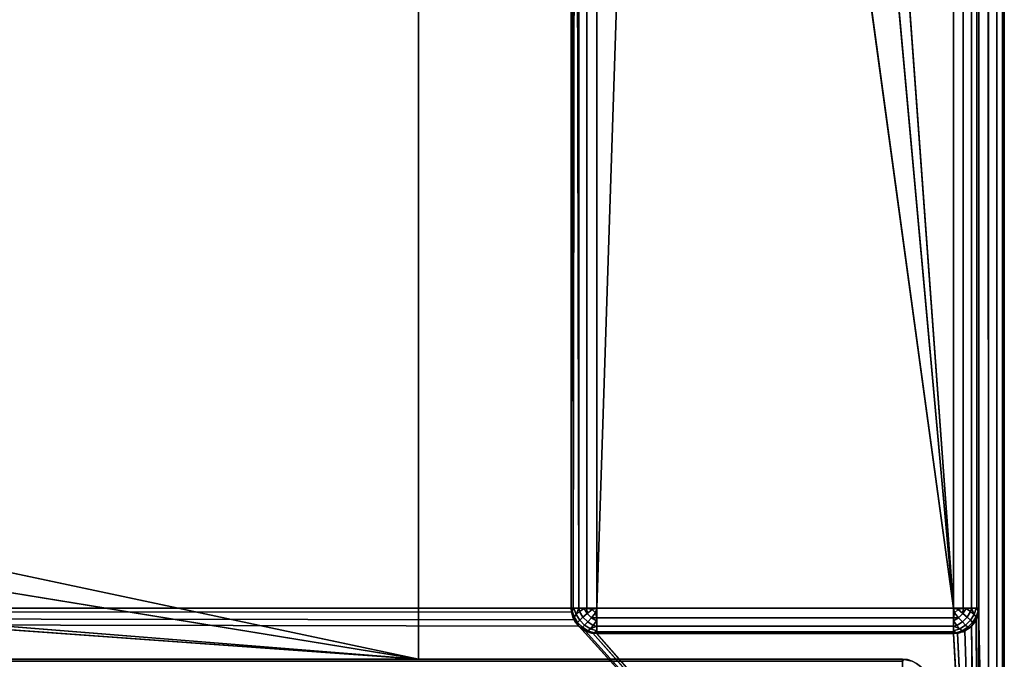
# Model space of a CAD drawing. Header units: millimetres. Extents: x -10 to 414, y -827 to 10.
# Tile 32 of 40: x 361 to 400, y -783 to -758. Entities that reach past the tile are written whole.
import ezdxf

# ---------------------------------------------------------------- set-up
doc = ezdxf.new("R2010")
doc.units = ezdxf.units.MM
doc.header["$MEASUREMENT"] = 0
for name, color, linetype, lineweight in [('0 Misc', 7, 'Continuous', 35), ('10 Raster Images', 7, 'Continuous', 35), ('5 Hatches', 7, 'Continuous', 35)]:
    doc.layers.add(name, color=color, linetype=linetype, lineweight=lineweight)

msp = doc.modelspace()

# ---------------------------------------------------------------- linework, layer by layer
at = {"layer": '0 Misc', "color": 160, "linetype": 'Continuous', "lineweight": 25}
for p, q in [((399, -1, 1195), (399, -799, 1195)), ((400, -1, 1174), (400, -799, 1174)), ((400, -799, 1194), (400, -1, 1194)), ((398, -781, 12), (398, -2, 12)), ((399, -2, 13), (399, -781, 13)), ((399, -781, 1173), (399, -2, 1173)), ((383, -17, 1173), (383, -781, 1173)), ((383, -781, 13), (383, -17, 1173)), ((377, -783, 93), (377, -59, 93)), ((377, -783, 70), (377, -59, 70)), ((398, -781, 12), (391, -685, 12)), ((398, -781, 12), (389.899, -691.953, 12)), ((384, -781, 12), (386.703, -698.225, 12)), ((398, -781, 12), (386.703, -698.225, 12)), ((384, -715, 12), (384, -781, 12)), ((383, -781, 13), (383, -715.891, 33.954)), ((383, -781, 13), (383, -715.988, 33.656)), ((383, -781, 13), (383, -716, 13)), ((383, -781, 13), (383, -716, 33.5)), ((377, -783, 70), (112.5, -764, 70)), ((377, -783, 70), (139.5, -764, 70)), ((377, -783, 70), (260.5, -764, 70)), ((377, -783, 70), (287.5, -764, 70)), ((383.293, -781.707, 1173), (17, -781, 1173)), ((383.109, -781.454, 1173), (17, -781, 1173)), ((383.012, -781.156, 1173), (17, -781, 1173)), ((383, -781, 1173), (17, -781, 1173)), ((383, -781, 1173), (383, -781, 13)), ((384, -781, 12), (398, -781, 12)), ((399, -799, 1173), (398.988, -781.156, 1173)), ((399, -781, 13), (399, -781, 1173)), ((399, -799, 1173), (399, -781, 1173)), ((399, -799, 1173), (398.891, -781.454, 1173)), ((399, -799, 1173), (383.293, -781.707, 1173)), ((399, -799, 1173), (383.546, -781.891, 1173)), ((399, -799, 1173), (398.454, -781.891, 1173)), ((399, -799, 1173), (398.707, -781.707, 1173)), ((399, -799, 1173), (383.844, -781.988, 1173)), ((384, -782, 13), (384, -782, 1173)), ((398, -782, 13), (384, -782, 13)), ((384, -782, 1173), (398, -782, 1173)), ((399, -799, 1173), (384, -782, 1173)), ((398, -782, 1173), (398, -782, 13)), ((399, -799, 1173), (398, -782, 1173)), ((399, -799, 1173), (398.156, -781.988, 1173)), ((4, -783, 13.5), (396, -783, 13.5)), ((396, -783, 1169), (4, -783, 1169)), ((23, -782.9, 93), (377, -783, 93)), ((377, -783, 93), (23, -783, 93)), ((23, -783, 70), (377, -783, 70)), ((396, -783, 13.5), (23, -783, 70)), ((39.7, -782.9, 93), (377, -783, 93)), ((396, -783, 1169), (359.5, -783, 428)), ((359.5, -783, 428), (377, -783, 93)), ((396, -783, 1169), (359.5, -783, 451)), ((396, -783, 1169), (359.5, -783, 786)), ((396, -783, 1169), (359.5, -783, 809)), ((377, -783, 70), (377, -783, 93)), ((396, -783, 1169), (377, -783, 70)), ((377, -783, 70), (396, -783, 13.5)), ((396, -783, 1169), (377, -783, 93)), ((396, -783, 13.5), (396, -783, 1169))]:
    msp.add_line(p, q, dxfattribs=at).dxf.unprotected_set("ltscale", 0)
at = {"layer": '0 Misc', "color": 160, "linetype": 'Continuous', "lineweight": 25, "extrusion": (0, 1, 0)}
for centre, start, end in [((-384, 13, -781), 270, 0), ((-398, 13, -781), 180, 270)]:
    msp.add_arc(centre, 1, start, end, dxfattribs=at).dxf.unprotected_set("ltscale", 0)
at = {"layer": '0 Misc', "color": 160, "linetype": 'Continuous', "lineweight": 25}
for centre, start, end in [((384, -781, 13), 180, 270), ((398, -781, 13), 270, 0), ((396, -784, 13.5), 0, 90)]:
    msp.add_arc(centre, 1, start, end, dxfattribs=at).dxf.unprotected_set("ltscale", 0)
at = {"layer": '0 Misc', "color": 160, "linetype": 'Continuous', "lineweight": 25, "extrusion": (0, 0, -1)}
for centre, start, end in [((-384, -781, -1173), 270, 0), ((-398, -781, -1173), 180, 270), ((-396, -784, -1169), 90, 180)]:
    msp.add_arc(centre, 1, start, end, dxfattribs=at).dxf.unprotected_set("ltscale", 0)
at = {"layer": '0 Misc', "color": 160, "linetype": 'Continuous', "lineweight": 25, "extrusion": (-1, 0, 0)}
for centre, start, end in [((781, 13, -384), 270, 0), ((784, 1169, -396), 90, 180)]:
    msp.add_arc(centre, 1, start, end, dxfattribs=at).dxf.unprotected_set("ltscale", 0)
at = {"layer": '0 Misc', "color": 160, "linetype": 'Continuous', "lineweight": 25, "extrusion": (1, 0, 0)}
msp.add_arc((-781, 13, 398), 1, 180, 270, dxfattribs=at).dxf.unprotected_set("ltscale", 0)
at = {"layer": '0 Misc', "color": 160, "linetype": 'Continuous', "lineweight": 25, "extrusion": (-1, 0, 5.68434e-14)}
msp.add_arc((784, 13.5, -396), 1, 180, 270, dxfattribs=at).dxf.unprotected_set("ltscale", 0)
at = {"layer": '0 Misc', "color": 7, "lineweight": 25}
for points, invisible_edges in [([(399, -1, 1173), (399.383, -799, 1173.076), (399, -2, 1173)], 1), ([(399, -1, 1173), (399.383, -1, 1173.076), (399.383, -799, 1173.076)], 12), ([(399, -1, 1195), (399.383, -799, 1194.924), (399.383, -1, 1194.924)], 1), ([(399, -1, 1195), (399, -799, 1195), (399.383, -799, 1194.924)], 12), ([(399.383, -799, 1173.076), (399.707, -1, 1173.293), (399.707, -799, 1173.293)], 1), ([(399.383, -799, 1173.076), (399.383, -1, 1173.076), (399.707, -1, 1173.293)], 12), ([(399.383, -1, 1194.924), (399.707, -799, 1194.707), (399.707, -1, 1194.707)], 1), ([(399.383, -1, 1194.924), (399.383, -799, 1194.924), (399.707, -799, 1194.707)], 12), ([(399.924, -1, 1173.617), (399.707, -799, 1173.293), (399.707, -1, 1173.293)], 1), ([(399.924, -1, 1173.617), (399.924, -799, 1173.617), (399.707, -799, 1173.293)], 12), ([(399.707, -1, 1194.707), (399.924, -799, 1194.383), (399.924, -1, 1194.383)], 1), ([(399.707, -1, 1194.707), (399.707, -799, 1194.707), (399.924, -799, 1194.383)], 12), ([(400, -1, 1174), (399.924, -799, 1173.617), (399.924, -1, 1173.617)], 1), ([(400, -1, 1174), (400, -799, 1174), (399.924, -799, 1173.617)], 12), ([(400, -799, 1194), (399.924, -1, 1194.383), (399.924, -799, 1194.383)], 1), ([(400, -799, 1194), (400, -1, 1194), (399.924, -1, 1194.383)], 12), ([(400, -799, 1194), (400, -1, 1174), (400, -1, 1194)], 1), ([(400, -799, 1194), (400, -799, 1174), (400, -1, 1174)], 12), ([(398, -781, 12), (398.383, -2, 12.076), (398.383, -781, 12.076)], 1), ([(398, -781, 12), (398, -2, 12), (398.383, -2, 12.076)], 12), ([(398.707, -2, 12.293), (398.383, -781, 12.076), (398.383, -2, 12.076)], 1), ([(398.707, -2, 12.293), (398.707, -781, 12.293), (398.383, -781, 12.076)], 12), ([(398.924, -2, 12.617), (398.707, -781, 12.293), (398.707, -2, 12.293)], 1), ([(398.924, -2, 12.617), (398.924, -781, 12.617), (398.707, -781, 12.293)], 12), ([(399, -2, 13), (398.924, -781, 12.617), (398.924, -2, 12.617)], 1), ([(399, -2, 13), (399, -781, 13), (398.924, -781, 12.617)], 12), ([(399.383, -799, 1173.076), (399, -781, 1173), (399, -2, 1173)], 12), ([(377, -783, 70), (377, -59, 93), (377, -783, 93)], 1), ([(377, -783, 70), (377, -59, 70), (377, -59, 93)], 12), ([(384, -715, 12), (383.617, -781, 12.076), (383.617, -715.383, 12.076)], 1), ([(384, -715, 12), (384, -781, 12), (383.617, -781, 12.076)], 12), ([(383.293, -781, 12.293), (383.617, -715.383, 12.076), (383.617, -781, 12.076)], 1), ([(383.293, -781, 12.293), (383.293, -715.707, 12.293), (383.617, -715.383, 12.076)], 12), ([(383, -781, 1173), (383.076, -781.383, 13), (383.076, -781.383, 1173)], 1), ([(383, -781, 1173), (383, -781, 13), (383.076, -781.383, 13)], 12), ([(383.189, -781.248, 12.47), (383.031, -781.107, 12.779), (383.106, -781.002, 12.552)], 1), ([(383.189, -781.248, 12.47), (383.111, -781.345, 12.7), (383.031, -781.107, 12.779)], 12), ([(383.46, -781.354, 12.236), (383.189, -781.248, 12.47), (383.322, -781.134, 12.277)], 1), ([(383.625, -781.208, 12.096), (383.322, -781.134, 12.277), (383.502, -781.01, 12.133)], 1), ([(383.625, -781.208, 12.096), (383.46, -781.354, 12.236), (383.322, -781.134, 12.277)], 12), ([(383.625, -781.208, 12.096), (383.816, -781.048, 12.018), (383.952, -781.184, 12.018)], 12), ([(383.625, -781.208, 12.096), (383.952, -781.184, 12.018), (383.792, -781.375, 12.096)], 1), ([(384, -781, 12), (398, -781.383, 12.076), (384, -781.383, 12.076)], 1), ([(384, -781, 12), (398, -781, 12), (398, -781.383, 12.076)], 12), ([(398.208, -781.375, 12.096), (398.048, -781.184, 12.018), (398.184, -781.048, 12.018)], 12), ([(398.208, -781.375, 12.096), (398.184, -781.048, 12.018), (398.375, -781.208, 12.096)], 1), ([(398.498, -781.01, 12.133), (398.54, -781.354, 12.236), (398.375, -781.208, 12.096)], 1), ([(398.498, -781.01, 12.133), (398.678, -781.134, 12.277), (398.54, -781.354, 12.236)], 12), ([(398.678, -781.134, 12.277), (398.668, -781.476, 12.428), (398.54, -781.354, 12.236)], 1), ([(398.678, -781.134, 12.277), (398.811, -781.248, 12.47), (398.668, -781.476, 12.428)], 12), ([(398.894, -781.002, 12.552), (398.889, -781.345, 12.7), (398.811, -781.248, 12.47)], 1), ([(398.894, -781.002, 12.552), (398.969, -781.107, 12.779), (398.889, -781.345, 12.7)], 12), ([(399, -781, 13), (398.924, -781.383, 1173), (398.924, -781.383, 13)], 1), ([(399, -781, 13), (399, -781, 1173), (398.924, -781.383, 1173)], 12), ([(399.383, -799, 1173.076), (399, -799, 1173), (399, -781, 1173)], 12), ([(383.293, -781.707, 13), (383.076, -781.383, 1173), (383.076, -781.383, 13)], 1), ([(383.293, -781.707, 13), (383.293, -781.707, 1173), (383.076, -781.383, 1173)], 12), ([(383.249, -781.565, 12.659), (383.093, -781.419, 12.95), (383.111, -781.345, 12.7)], 1), ([(383.249, -781.565, 12.659), (383.217, -781.616, 12.913), (383.093, -781.419, 12.95)], 12), ([(383.111, -781.345, 12.7), (383.189, -781.248, 12.47), (383.332, -781.476, 12.428)], 12), ([(383.111, -781.345, 12.7), (383.332, -781.476, 12.428), (383.249, -781.565, 12.659)], 1), ([(383.46, -781.354, 12.236), (383.332, -781.476, 12.428), (383.189, -781.248, 12.47)], 12), ([(383.435, -781.751, 12.659), (383.217, -781.616, 12.913), (383.249, -781.565, 12.659)], 1), ([(383.249, -781.565, 12.659), (383.332, -781.476, 12.428), (383.524, -781.668, 12.428)], 12), ([(383.249, -781.565, 12.659), (383.524, -781.668, 12.428), (383.435, -781.751, 12.659)], 1), ([(383.332, -781.476, 12.428), (383.46, -781.354, 12.236), (383.646, -781.54, 12.236)], 12), ([(383.332, -781.476, 12.428), (383.646, -781.54, 12.236), (383.524, -781.668, 12.428)], 1), ([(383.46, -781.354, 12.236), (383.625, -781.208, 12.096), (383.792, -781.375, 12.096)], 12), ([(383.46, -781.354, 12.236), (383.792, -781.375, 12.096), (383.646, -781.54, 12.236)], 1), ([(383.524, -781.668, 12.428), (383.646, -781.54, 12.236), (383.866, -781.678, 12.277)], 12), ([(383.646, -781.54, 12.236), (383.792, -781.375, 12.096), (383.99, -781.498, 12.133)], 12), ([(383.646, -781.54, 12.236), (383.99, -781.498, 12.133), (383.866, -781.678, 12.277)], 1), ([(398, -781.707, 12.293), (384, -781.383, 12.076), (398, -781.383, 12.076)], 1), ([(398, -781.707, 12.293), (384, -781.707, 12.293), (384, -781.383, 12.076)], 12), ([(398.208, -781.375, 12.096), (398.134, -781.678, 12.277), (398.01, -781.498, 12.133)], 1), ([(398.208, -781.375, 12.096), (398.354, -781.54, 12.236), (398.134, -781.678, 12.277)], 12), ([(398.354, -781.54, 12.236), (398.248, -781.811, 12.47), (398.134, -781.678, 12.277)], 1), ([(398.375, -781.208, 12.096), (398.354, -781.54, 12.236), (398.208, -781.375, 12.096)], 1), ([(398.354, -781.54, 12.236), (398.476, -781.668, 12.428), (398.248, -781.811, 12.47)], 12), ([(398.375, -781.208, 12.096), (398.54, -781.354, 12.236), (398.354, -781.54, 12.236)], 12), ([(398.354, -781.54, 12.236), (398.54, -781.354, 12.236), (398.668, -781.476, 12.428)], 12), ([(398.354, -781.54, 12.236), (398.668, -781.476, 12.428), (398.476, -781.668, 12.428)], 1), ([(398.476, -781.668, 12.428), (398.668, -781.476, 12.428), (398.751, -781.565, 12.659)], 12), ([(398.476, -781.668, 12.428), (398.751, -781.565, 12.659), (398.565, -781.751, 12.659)], 1), ([(398.616, -781.783, 12.913), (398.565, -781.751, 12.659), (398.751, -781.565, 12.659)], 12), ([(398.616, -781.783, 12.913), (398.751, -781.565, 12.659), (398.783, -781.616, 12.913)], 1), ([(398.751, -781.565, 12.659), (398.668, -781.476, 12.428), (398.811, -781.248, 12.47)], 12), ([(398.924, -781.383, 13), (398.707, -781.707, 1173), (398.707, -781.707, 13)], 1), ([(398.924, -781.383, 13), (398.924, -781.383, 1173), (398.707, -781.707, 1173)], 12), ([(398.751, -781.565, 12.659), (398.811, -781.248, 12.47), (398.889, -781.345, 12.7)], 1), ([(398.889, -781.345, 12.7), (398.783, -781.616, 12.913), (398.751, -781.565, 12.659)], 1), ([(398.889, -781.345, 12.7), (398.907, -781.419, 12.95), (398.783, -781.616, 12.913)], 12), ([(383.435, -781.751, 12.659), (383.384, -781.783, 12.913), (383.217, -781.616, 12.913)], 12), ([(383.617, -781.924, 13), (383.293, -781.707, 1173), (383.293, -781.707, 13)], 1), ([(383.617, -781.924, 13), (383.617, -781.924, 1173), (383.293, -781.707, 1173)], 12), ([(383.655, -781.889, 12.7), (383.384, -781.783, 12.913), (383.435, -781.751, 12.659)], 1), ([(383.655, -781.889, 12.7), (383.581, -781.907, 12.95), (383.384, -781.783, 12.913)], 12), ([(383.524, -781.668, 12.428), (383.655, -781.889, 12.7), (383.435, -781.751, 12.659)], 1), ([(383.524, -781.668, 12.428), (383.866, -781.678, 12.277), (383.752, -781.811, 12.47)], 1), ([(383.524, -781.668, 12.428), (383.752, -781.811, 12.47), (383.655, -781.889, 12.7)], 12), ([(384, -782, 13), (383.617, -781.924, 1173), (383.617, -781.924, 13)], 1), ([(384, -782, 13), (384, -782, 1173), (383.617, -781.924, 1173)], 12), ([(383.998, -781.894, 12.552), (383.655, -781.889, 12.7), (383.752, -781.811, 12.47)], 1), ([(383.998, -781.894, 12.552), (383.893, -781.969, 12.779), (383.655, -781.889, 12.7)], 12), ([(398, -781.924, 12.617), (384, -781.707, 12.293), (398, -781.707, 12.293)], 1), ([(398, -781.924, 12.617), (384, -781.924, 12.617), (384, -781.707, 12.293)], 12), ([(398, -782, 13), (384, -781.924, 12.617), (398, -781.924, 12.617)], 1), ([(398, -782, 13), (384, -782, 13), (384, -781.924, 12.617)], 12), ([(398, -782, 1173), (398.383, -781.924, 13), (398.383, -781.924, 1173)], 1), ([(398, -782, 1173), (398, -782, 13), (398.383, -781.924, 13)], 12), ([(398.248, -781.811, 12.47), (398.107, -781.969, 12.779), (398.002, -781.894, 12.552)], 1), ([(398.248, -781.811, 12.47), (398.345, -781.889, 12.7), (398.107, -781.969, 12.779)], 12), ([(398.345, -781.889, 12.7), (398.248, -781.811, 12.47), (398.476, -781.668, 12.428)], 12), ([(398.345, -781.889, 12.7), (398.476, -781.668, 12.428), (398.565, -781.751, 12.659)], 1), ([(398.419, -781.907, 12.95), (398.345, -781.889, 12.7), (398.565, -781.751, 12.659)], 12), ([(398.707, -781.707, 13), (398.383, -781.924, 1173), (398.383, -781.924, 13)], 1), ([(398.707, -781.707, 13), (398.707, -781.707, 1173), (398.383, -781.924, 1173)], 12), ([(398.419, -781.907, 12.95), (398.565, -781.751, 12.659), (398.616, -781.783, 12.913)], 1), ([(398, -782, 1173), (384, -782, 13), (398, -782, 13)], 1), ([(398, -782, 1173), (384, -782, 1173), (384, -782, 13)], 12), ([(396, -783, 1169), (4, -783.076, 1169.383), (396, -783.076, 1169.383)], 1), ([(396, -783, 1169), (4, -783, 1169), (4, -783.076, 1169.383)], 12), ([(4, -783, 13.5), (396, -783.076, 13.117), (4, -783.076, 13.117)], 1), ([(4, -783, 13.5), (396, -783, 13.5), (396, -783.076, 13.117)], 12), ([(396, -783, 13.5), (396.383, -783.076, 1169), (396.383, -783.076, 13.5)], 1), ([(396, -783, 13.5), (396, -783, 1169), (396.383, -783.076, 1169)], 12)]:
    msp.add_3dface(points, dxfattribs=dict(at, invisible_edges=invisible_edges))
for points in [[(398, -781, 12), (391, -685, 12), (398, -2, 12)], [(383, -17, 1173), (17, -781, 1173), (17, -17, 1173)], [(383, -781, 1173), (17, -781, 1173), (383, -17, 1173)], [(383, -17, 1173), (383, -781, 13), (383, -781, 1173)], [(383, -781, 13), (383, -17, 1173), (383, -715.891, 33.954)], [(377, -59, 70), (23, -783, 70), (23, -59, 70)], [(23, -783, 70), (377, -59, 70), (112.5, -742, 70)], [(377, -59, 93), (39.7, -59.1, 93), (39.7, -782.9, 93)], [(377, -59, 93), (39.7, -782.9, 93), (377, -783, 93)], [(139.5, -742, 70), (377, -59, 70), (139.5, -764, 70)], [(139.5, -764, 70), (377, -59, 70), (260.5, -742, 70)], [(287.5, -742, 70), (377, -59, 70), (287.5, -764, 70)], [(377, -783, 70), (287.5, -764, 70), (377, -59, 70)], [(398, -781, 12), (389.899, -691.953, 12), (391, -685, 12)], [(398, -781, 12), (386.703, -698.225, 12), (389.899, -691.953, 12)], [(384, -715, 12), (386.703, -698.225, 12), (384, -781, 12)], [(384, -781, 12), (386.703, -698.225, 12), (398, -781, 12)], [(383.076, -781, 12.617), (383.169, -715.831, 12.444), (383.293, -781, 12.293)], [(383.076, -781, 12.617), (383.076, -715.924, 12.617), (383.169, -715.831, 12.444)], [(383.293, -781, 12.293), (383.169, -715.831, 12.444), (383.293, -715.707, 12.293)], [(383, -781, 13), (383, -715.891, 33.954), (383, -715.988, 33.656)], [(383.019, -715.981, 12.805), (383.076, -781, 12.617), (383, -781, 13)], [(383, -716, 13), (383.019, -715.981, 12.805), (383, -781, 13)], [(383, -781, 13), (383, -715.988, 33.656), (383, -716, 33.5)], [(383, -716, 13), (383, -781, 13), (383, -716, 33.5)], [(383.019, -715.981, 12.805), (383.076, -715.924, 12.617), (383.076, -781, 12.617)], [(23, -783, 70), (112.5, -764, 70), (377, -783, 70)], [(377, -783, 70), (112.5, -764, 70), (139.5, -764, 70)], [(377, -783, 70), (139.5, -764, 70), (260.5, -764, 70)], [(377, -783, 70), (260.5, -764, 70), (287.5, -764, 70)], [(399, -799, 1173), (16.891, -781.454, 1173), (16.988, -781.156, 1173)], [(399, -799, 1173), (16.988, -781.156, 1173), (17, -781, 1173)], [(399, -799, 1173), (17, -781, 1173), (383.293, -781.707, 1173)], [(383.293, -781.707, 1173), (17, -781, 1173), (383.109, -781.454, 1173)], [(383.109, -781.454, 1173), (17, -781, 1173), (383.012, -781.156, 1173)], [(383.012, -781.156, 1173), (17, -781, 1173), (383, -781, 1173)], [(383.031, -781.107, 12.779), (383.076, -781.383, 13), (383, -781, 13)], [(383.076, -781, 12.617), (383.031, -781.107, 12.779), (383, -781, 13)], [(383.076, -781, 12.617), (383.106, -781.002, 12.552), (383.031, -781.107, 12.779)], [(383.111, -781.345, 12.7), (383.093, -781.419, 12.95), (383.031, -781.107, 12.779)], [(383.093, -781.419, 12.95), (383.076, -781.383, 13), (383.031, -781.107, 12.779)], [(383.076, -781, 12.617), (383.293, -781, 12.293), (383.106, -781.002, 12.552)], [(383.106, -781.002, 12.552), (383.293, -781, 12.293), (383.189, -781.248, 12.47)], [(383.189, -781.248, 12.47), (383.293, -781, 12.293), (383.322, -781.134, 12.277)], [(383.322, -781.134, 12.277), (383.293, -781, 12.293), (383.502, -781.01, 12.133)], [(383.502, -781.01, 12.133), (383.293, -781, 12.293), (383.617, -781, 12.076)], [(383.625, -781.208, 12.096), (383.502, -781.01, 12.133), (383.617, -781, 12.076)], [(383.625, -781.208, 12.096), (383.617, -781, 12.076), (383.816, -781.048, 12.018)], [(383.816, -781.048, 12.018), (383.617, -781, 12.076), (384, -781, 12)], [(384, -781.383, 12.076), (383.792, -781.375, 12.096), (383.952, -781.184, 12.018)], [(383.952, -781.184, 12.018), (383.816, -781.048, 12.018), (384, -781, 12)], [(383.952, -781.184, 12.018), (384, -781, 12), (384, -781.383, 12.076)], [(398.048, -781.184, 12.018), (398, -781, 12), (398.184, -781.048, 12.018)], [(398.048, -781.184, 12.018), (398, -781.383, 12.076), (398, -781, 12)], [(398.184, -781.048, 12.018), (398, -781, 12), (398.383, -781, 12.076)], [(398.208, -781.375, 12.096), (398, -781.383, 12.076), (398.048, -781.184, 12.018)], [(398.184, -781.048, 12.018), (398.383, -781, 12.076), (398.375, -781.208, 12.096)], [(398.498, -781.01, 12.133), (398.375, -781.208, 12.096), (398.383, -781, 12.076)], [(398.707, -781, 12.293), (398.498, -781.01, 12.133), (398.383, -781, 12.076)], [(398.707, -781, 12.293), (398.678, -781.134, 12.277), (398.498, -781.01, 12.133)], [(398.678, -781.134, 12.277), (398.707, -781, 12.293), (398.811, -781.248, 12.47)], [(398.894, -781.002, 12.552), (398.811, -781.248, 12.47), (398.707, -781, 12.293)], [(398.924, -781, 12.617), (398.894, -781.002, 12.552), (398.707, -781, 12.293)], [(398.889, -781.345, 12.7), (398.969, -781.107, 12.779), (398.924, -781.383, 13)], [(399, -799, 1173), (398.891, -781.454, 1173), (398.988, -781.156, 1173)], [(398.924, -781, 12.617), (398.969, -781.107, 12.779), (398.894, -781.002, 12.552)], [(398.969, -781.107, 12.779), (398.924, -781, 12.617), (399, -781, 13)], [(398.924, -781.383, 13), (398.969, -781.107, 12.779), (399, -781, 13)], [(399, -799, 1173), (398.988, -781.156, 1173), (399, -781, 1173)], [(399, -799, 1173), (16.707, -781.707, 1173), (16.891, -781.454, 1173)], [(383.217, -781.616, 12.913), (383.293, -781.707, 13), (383.076, -781.383, 13)], [(383.093, -781.419, 12.95), (383.217, -781.616, 12.913), (383.076, -781.383, 13)], [(383.792, -781.375, 12.096), (384, -781.383, 12.076), (383.99, -781.498, 12.133)], [(384, -781.707, 12.293), (383.866, -781.678, 12.277), (383.99, -781.498, 12.133)], [(384, -781.707, 12.293), (383.99, -781.498, 12.133), (384, -781.383, 12.076)], [(398.208, -781.375, 12.096), (398.01, -781.498, 12.133), (398, -781.383, 12.076)], [(398.01, -781.498, 12.133), (398, -781.707, 12.293), (398, -781.383, 12.076)], [(398.01, -781.498, 12.133), (398.134, -781.678, 12.277), (398, -781.707, 12.293)], [(398.907, -781.419, 12.95), (398.924, -781.383, 13), (398.707, -781.707, 13)], [(398.907, -781.419, 12.95), (398.707, -781.707, 13), (398.783, -781.616, 12.913)], [(399, -799, 1173), (398.707, -781.707, 1173), (398.891, -781.454, 1173)], [(398.889, -781.345, 12.7), (398.924, -781.383, 13), (398.907, -781.419, 12.95)], [(399, -799, 1173), (16.156, -781.988, 1173), (16.454, -781.891, 1173)], [(399, -799, 1173), (16.454, -781.891, 1173), (16.707, -781.707, 1173)], [(383.217, -781.616, 12.913), (383.384, -781.783, 12.913), (383.293, -781.707, 13)], [(383.293, -781.707, 13), (383.581, -781.907, 12.95), (383.617, -781.924, 13)], [(383.293, -781.707, 13), (383.384, -781.783, 12.913), (383.581, -781.907, 12.95)], [(399, -799, 1173), (383.293, -781.707, 1173), (383.546, -781.891, 1173)], [(399, -799, 1173), (383.546, -781.891, 1173), (383.844, -781.988, 1173)], [(383.581, -781.907, 12.95), (383.655, -781.889, 12.7), (383.617, -781.924, 13)], [(383.893, -781.969, 12.779), (383.617, -781.924, 13), (383.655, -781.889, 12.7)], [(383.893, -781.969, 12.779), (384, -782, 13), (383.617, -781.924, 13)], [(383.752, -781.811, 12.47), (383.866, -781.678, 12.277), (384, -781.707, 12.293)], [(383.998, -781.894, 12.552), (383.752, -781.811, 12.47), (384, -781.707, 12.293)], [(384, -781.924, 12.617), (383.893, -781.969, 12.779), (383.998, -781.894, 12.552)], [(384, -781.924, 12.617), (384, -782, 13), (383.893, -781.969, 12.779)], [(384, -781.924, 12.617), (383.998, -781.894, 12.552), (384, -781.707, 12.293)], [(398.134, -781.678, 12.277), (398.248, -781.811, 12.47), (398, -781.707, 12.293)], [(398, -781.707, 12.293), (398.002, -781.894, 12.552), (398, -781.924, 12.617)], [(398.002, -781.894, 12.552), (398, -781.707, 12.293), (398.248, -781.811, 12.47)], [(398, -781.924, 12.617), (398.002, -781.894, 12.552), (398.107, -781.969, 12.779)], [(398.107, -781.969, 12.779), (398.383, -781.924, 13), (398, -782, 13)], [(398, -781.924, 12.617), (398.107, -781.969, 12.779), (398, -782, 13)], [(398.107, -781.969, 12.779), (398.345, -781.889, 12.7), (398.419, -781.907, 12.95)], [(398.107, -781.969, 12.779), (398.419, -781.907, 12.95), (398.383, -781.924, 13)], [(399, -799, 1173), (398.156, -781.988, 1173), (398.454, -781.891, 1173)], [(398.383, -781.924, 13), (398.616, -781.783, 12.913), (398.707, -781.707, 13)], [(398.383, -781.924, 13), (398.419, -781.907, 12.95), (398.616, -781.783, 12.913)], [(399, -799, 1173), (398.454, -781.891, 1173), (398.707, -781.707, 1173)], [(398.616, -781.783, 12.913), (398.783, -781.616, 12.913), (398.707, -781.707, 13)], [(1, -799, 1173), (2, -782, 1173), (399, -799, 1173)], [(399, -799, 1173), (2, -782, 1173), (16, -782, 1173)], [(399, -799, 1173), (16, -782, 1173), (16.156, -781.988, 1173)], [(399, -799, 1173), (383.844, -781.988, 1173), (384, -782, 1173)], [(399, -799, 1173), (384, -782, 1173), (398, -782, 1173)], [(399, -799, 1173), (398, -782, 1173), (398.156, -781.988, 1173)], [(4, -783, 13.5), (23, -783, 70), (396, -783, 13.5)], [(396, -783, 1169), (359.5, -783, 809), (4, -783, 1169)], [(377, -783, 93), (23, -782.9, 93), (23, -783, 93)], [(23, -782.9, 93), (377, -783, 93), (39.7, -782.9, 93)], [(377, -783, 70), (396, -783, 13.5), (23, -783, 70)], [(359.5, -783, 428), (377, -783, 93), (23, -783, 93)], [(396, -783, 1169), (377, -783, 93), (359.5, -783, 428)], [(396, -783, 1169), (359.5, -783, 428), (359.5, -783, 451)], [(396, -783, 1169), (359.5, -783, 451), (359.5, -783, 786)], [(396, -783, 1169), (359.5, -783, 786), (359.5, -783, 809)], [(396, -783, 13.5), (377, -783, 70), (396, -783, 1169)], [(396, -783, 1169), (377, -783, 70), (377, -783, 93)], [(396.383, -783.076, 1169), (396, -783, 1169), (396.184, -783.018, 1169.048)], [(396.184, -783.018, 1169.048), (396, -783, 1169), (396.048, -783.018, 1169.184)], [(396.048, -783.018, 1169.184), (396, -783, 1169), (396, -783.076, 1169.383)], [(396, -783.076, 13.117), (396, -783, 13.5), (396.048, -783.018, 13.316)], [(396.048, -783.018, 13.316), (396, -783, 13.5), (396.184, -783.018, 13.452)], [(396.184, -783.018, 13.452), (396, -783, 13.5), (396.383, -783.076, 13.5)]]:
    msp.add_3dface(points, dxfattribs=at)
at = {"layer": '10 Raster Images', "color": 160, "linetype": 'Continuous', "lineweight": 25}
for p, q in [((398, -781, 12), (398, -2, 12)), ((383, -17, 1173), (383, -781, 1173)), ((383, -781, 1173), (383, -17, 1173)), ((377, -59, 93), (377, -783, 93)), ((377, -783, 70), (377, -59, 70)), ((384, -715, 12), (384, -781, 12)), ((383, -781, 13), (383, -716, 13)), ((383, -781, 1173), (383, -781, 13)), ((383.012, -781.156, 1173), (383, -781, 1173)), ((383.109, -781.454, 1173), (383.012, -781.156, 1173)), ((384, -781, 12), (398, -781, 12)), ((398.988, -781.156, 1173), (398.891, -781.454, 1173)), ((399, -781, 1173), (398.988, -781.156, 1173)), ((399, -799, 1173), (399, -781, 1173)), ((383.293, -781.707, 1173), (383.109, -781.454, 1173)), ((398.891, -781.454, 1173), (398.707, -781.707, 1173)), ((383.546, -781.891, 1173), (383.293, -781.707, 1173)), ((383.844, -781.988, 1173), (383.546, -781.891, 1173)), ((398.454, -781.891, 1173), (398.156, -781.988, 1173)), ((398.707, -781.707, 1173), (398.454, -781.891, 1173)), ((384, -782, 1173), (383.844, -781.988, 1173)), ((398, -782, 1173), (384, -782, 1173)), ((398.156, -781.988, 1173), (398, -782, 1173)), ((4, -783, 13.5), (396, -783, 13.5)), ((396, -783, 1169), (4, -783, 1169)), ((377, -783, 93), (23, -783, 93)), ((23, -783, 70), (377, -783, 70)), ((377, -783, 70), (23, -783, 70)), ((23, -783, 93), (377, -783, 93)), ((377, -783, 93), (377, -783, 70)), ((396, -783, 13.5), (396, -783, 1169))]:
    msp.add_line(p, q, dxfattribs=at).dxf.unprotected_set("ltscale", 0)
at = {"layer": '5 Hatches', "color": 7, "lineweight": 25}
for points, invisible_edges in [([(399, -799, 1195), (1, -1, 1195), (1, -799, 1195)], 1), ([(399, -799, 1195), (399, -1, 1195), (1, -1, 1195)], 12), ([(399, -2, 1173), (399, -781, 13), (399, -2, 13)], 1), ([(399, -2, 1173), (399, -781, 1173), (399, -781, 13)], 12)]:
    msp.add_3dface(points, dxfattribs=dict(at, invisible_edges=invisible_edges))

doc.saveas('drawing.dxf')
